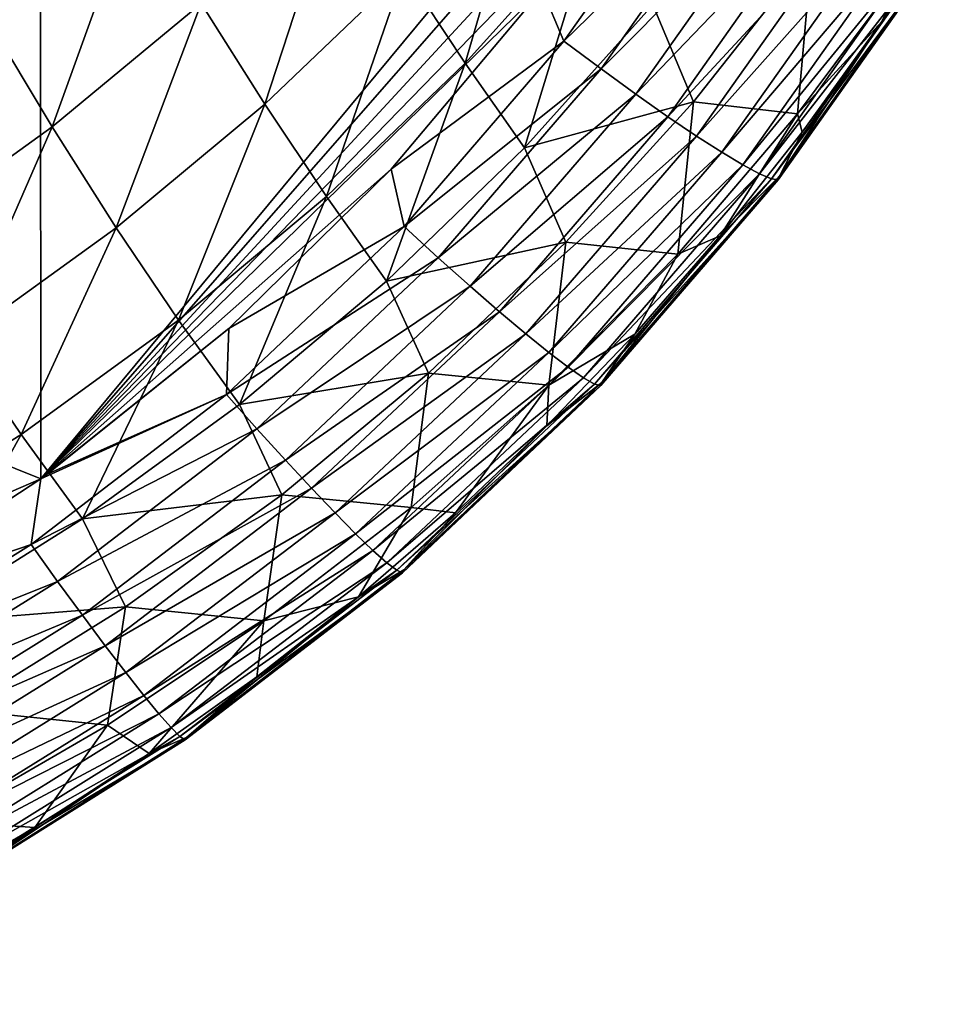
# Model space of a CAD drawing. Header units: metres. Extents: x -105 to 105, y -68 to 103.
# Tile 107 of 256: x 14.69 to 17.55, y -66.4 to -63.4. Entities that reach past the tile are written whole.
import ezdxf

# ---------------------------------------------------------------- set-up
doc = ezdxf.new("R2010")
doc.units = ezdxf.units.M
doc.layers.add('solid_FIT-BATH-150_SW0001_01', color=7, linetype='CONTINUOUS')

msp = doc.modelspace()

# ---------------------------------------------------------------- linework, layer by layer
at = {"layer": 'solid_FIT-BATH-150_SW0001_01'}
for points in [[(14.752053, -61.776466, 12.645953), (11.063119, -63.31295, 12.533631), (14.753344, -64.800461, 12.327582)], [(14.752053, -61.776466, 12.645953), (14.753344, -64.800461, 12.327582), (17.123278, -61.942432, 12.596233)], [(17.123278, -61.942432, 12.596233), (14.753344, -64.800461, 12.327582), (16.922316, -62.322071, 12.559808)], [(16.922316, -62.322071, 12.559808), (14.753344, -64.800461, 12.327582), (16.713194, -62.675835, 12.525928)], [(16.713194, -62.675835, 12.525928), (14.753344, -64.800461, 12.327582), (16.498095, -63.005939, 12.494383)], [(15.858547, -63.253841, 7.228905), (16.253738, -62.818104, 7.342858), (16.04406, -63.535053, 8.10594)], [(16.253738, -62.818104, 7.342858), (16.436867, -63.0994, 8.220419), (16.04406, -63.535053, 8.10594)], [(16.344536, -63.468567, 12.43638), (16.778038, -62.854332, 12.494999), (16.278807, -63.310738, 12.46537)], [(16.899374, -62.928097, 12.452363), (16.778038, -62.854332, 12.494999), (16.344536, -63.468567, 12.43638)], [(15.241898, -63.354038, 6.257498), (15.667521, -62.948689, 6.371611), (15.43479, -63.659836, 7.114017)], [(15.667521, -62.948689, 6.371611), (15.858547, -63.253841, 7.228905), (15.43479, -63.659836, 7.114017)], [(16.458086, -63.553059, 12.39271), (16.899374, -62.928097, 12.452363), (16.344536, -63.468567, 12.43638)], [(17.012604, -62.994823, 12.390539), (16.899374, -62.928097, 12.452363), (16.458086, -63.553059, 12.39271)], [(16.498095, -63.005939, 12.494383), (14.753344, -64.800461, 12.327582), (16.278807, -63.310738, 12.46537)], [(16.564045, -63.629822, 12.329971), (17.012604, -62.994823, 12.390539), (16.458086, -63.553059, 12.39271)], [(17.116493, -63.053898, 12.3114), (17.012604, -62.994823, 12.390539), (16.564045, -63.629822, 12.329971)], [(14.588335, -63.397469, 5.303781), (15.043167, -63.023361, 5.417274), (14.788249, -63.729538, 6.143088)], [(15.043167, -63.023361, 5.417274), (15.241898, -63.354038, 6.257498), (14.788249, -63.729538, 6.143088)], [(16.661264, -63.698132, 12.250044), (17.116493, -63.053898, 12.3114), (16.564045, -63.629822, 12.329971)], [(17.209808, -63.104717, 12.216823), (17.116493, -63.053898, 12.3114), (16.661264, -63.698132, 12.250044)], [(17.31155, -63.408562, 11.259423), (17.54744, -63.045784, 11.29422), (17.478561, -63.201851, 11.430168)], [(17.393, -63.236191, 11.16191), (17.54744, -63.045784, 11.29422), (17.31155, -63.408562, 11.259423)], [(16.04406, -63.535053, 8.10594), (16.436867, -63.0994, 8.220419), (16.224747, -63.792816, 9.007627)], [(16.436867, -63.0994, 8.220419), (16.614862, -63.357834, 9.121975), (16.224747, -63.792816, 9.007627)], [(16.748592, -63.757271, 12.154805), (17.209808, -63.104717, 12.216823), (16.661264, -63.698132, 12.250044)], [(17.291315, -63.14666, 12.108682), (17.209808, -63.104717, 12.216823), (16.748592, -63.757271, 12.154805)], [(16.824875, -63.806515, 12.046133), (17.291315, -63.14666, 12.108682), (16.748592, -63.757271, 12.154805)], [(17.359781, -63.179115, 11.988853), (17.291315, -63.14666, 12.108682), (16.824875, -63.806515, 12.046133)], [(16.888962, -63.845142, 11.925906), (17.359781, -63.179115, 11.988853), (16.824875, -63.806515, 12.046133)], [(17.413973, -63.201477, 11.859213), (17.359781, -63.179115, 11.988853), (16.888962, -63.845142, 11.925906)], [(16.614862, -63.357834, 9.121975), (17.099401, -63.196842, 10.151379), (16.739088, -63.652927, 10.039391)], [(16.739088, -63.652927, 10.039391), (17.099401, -63.196842, 10.151379), (17.055445, -63.689693, 11.054948)], [(16.939703, -63.872437, 11.796001), (17.413973, -63.201477, 11.859213), (16.888962, -63.845142, 11.925906)], [(17.452654, -63.213127, 11.721634), (17.413973, -63.201477, 11.859213), (16.939703, -63.872437, 11.796001)], [(16.975946, -63.887676, 11.658297), (17.452654, -63.213127, 11.721634), (16.939703, -63.872437, 11.796001)], [(17.474596, -63.213455, 11.577994), (17.452654, -63.213127, 11.721634), (16.975946, -63.887676, 11.658297)], [(16.996538, -63.890137, 11.51467), (17.474596, -63.213455, 11.577994), (16.975946, -63.887676, 11.658297)], [(16.996538, -63.890137, 11.51467), (17.00033, -63.879101, 11.367001), (17.478561, -63.201851, 11.430168)], [(16.996538, -63.890137, 11.51467), (17.478561, -63.201851, 11.430168), (17.474596, -63.213455, 11.577994)], [(17.31155, -63.408562, 11.259423), (17.478561, -63.201851, 11.430168), (17.00033, -63.879101, 11.367001)], [(17.099401, -63.196842, 10.151379), (17.393, -63.236191, 11.16191), (17.055445, -63.689693, 11.054948)], [(17.055445, -63.689693, 11.054948), (17.393, -63.236191, 11.16191), (17.31155, -63.408562, 11.259423)], [(15.43479, -63.659836, 7.114017), (15.858547, -63.253841, 7.228905), (15.622503, -63.941093, 7.990733)], [(15.858547, -63.253841, 7.228905), (16.04406, -63.535053, 8.10594), (15.622503, -63.941093, 7.990733)], [(16.278807, -63.310738, 12.46537), (14.753344, -64.800461, 12.327582), (15.819132, -63.85778, 12.413815)], [(16.344536, -63.468567, 12.43638), (16.278807, -63.310738, 12.46537), (15.819132, -63.85778, 12.413815)], [(11.063119, -63.31295, 12.533631), (11.065804, -66.399361, 12.202276), (14.753344, -64.800461, 12.327582)], [(14.788249, -63.729538, 6.143088), (15.241898, -63.354038, 6.257498), (14.982688, -64.036133, 6.998975)], [(15.241898, -63.354038, 6.257498), (15.43479, -63.659836, 7.114017), (14.982688, -64.036133, 6.998975)], [(16.224747, -63.792816, 9.007627), (16.614862, -63.357834, 9.121975), (16.739088, -63.652927, 10.039391)], [(14.588335, -63.397469, 5.303781), (14.788249, -63.729538, 6.143088), (14.30718, -64.075623, 6.029293)], [(17.069847, -63.745388, 11.228411), (17.31155, -63.408562, 11.259423), (17.00033, -63.879101, 11.367001)], [(17.055445, -63.689693, 11.054948), (17.31155, -63.408562, 11.259423), (17.069847, -63.745388, 11.228411)], [(15.858534, -64.032829, 12.383235), (16.344536, -63.468567, 12.43638), (15.819132, -63.85778, 12.413815)], [(16.458086, -63.553059, 12.39271), (16.344536, -63.468567, 12.43638), (15.858534, -64.032829, 12.383235)], [(15.622503, -63.941093, 7.990733), (16.04406, -63.535053, 8.10594), (15.805689, -64.198303, 8.89275)], [(16.04406, -63.535053, 8.10594), (16.224747, -63.792816, 9.007627), (15.805689, -64.198303, 8.89275)], [(15.96253, -64.127754, 12.338719), (16.458086, -63.553059, 12.39271), (15.858534, -64.032829, 12.383235)], [(16.564045, -63.629822, 12.329971), (16.458086, -63.553059, 12.39271), (15.96253, -64.127754, 12.338719)], [(16.059593, -64.214317, 12.275326), (16.564045, -63.629822, 12.329971), (15.96253, -64.127754, 12.338719)], [(16.661264, -63.698132, 12.250044), (16.564045, -63.629822, 12.329971), (16.059593, -64.214317, 12.275326)], [(14.982688, -64.036133, 6.998975), (15.43479, -63.659836, 7.114017), (15.172276, -64.317589, 7.875508)], [(15.43479, -63.659836, 7.114017), (15.622503, -63.941093, 7.990733), (15.172276, -64.317589, 7.875508)], [(16.224747, -63.792816, 9.007627), (16.739088, -63.652927, 10.039391), (16.350451, -64.080437, 9.926647)], [(16.350451, -64.080437, 9.926647), (16.739088, -63.652927, 10.039391), (16.691124, -64.11628, 10.94732)], [(16.739088, -63.652927, 10.039391), (17.055445, -63.689693, 11.054948), (16.691124, -64.11628, 10.94732)], [(16.148676, -64.291687, 12.194921), (16.661264, -63.698132, 12.250044), (16.059593, -64.214317, 12.275326)], [(16.748592, -63.757271, 12.154805), (16.661264, -63.698132, 12.250044), (16.148676, -64.291687, 12.194921)], [(16.691124, -64.11628, 10.94732), (17.055445, -63.689693, 11.054948), (16.82023, -64.061249, 11.200429)], [(17.055445, -63.689693, 11.054948), (17.069847, -63.745388, 11.228411), (16.82023, -64.061249, 11.200429)], [(14.30718, -64.075623, 6.029293), (14.788249, -63.729538, 6.143088), (14.502694, -64.383156, 6.884614)], [(14.788249, -63.729538, 6.143088), (14.982688, -64.036133, 6.998975), (14.502694, -64.383156, 6.884614)], [(16.228729, -64.359047, 12.099373), (16.748592, -63.757271, 12.154805), (16.148676, -64.291687, 12.194921)], [(16.824875, -63.806515, 12.046133), (16.748592, -63.757271, 12.154805), (16.228729, -64.359047, 12.099373)], [(16.82023, -64.061249, 11.200429), (17.069847, -63.745388, 11.228411), (17.00033, -63.879101, 11.367001)], [(15.805689, -64.198303, 8.89275), (16.224747, -63.792816, 9.007627), (16.350451, -64.080437, 9.926647)], [(16.298698, -64.415565, 11.990545), (16.824875, -63.806515, 12.046133), (16.228729, -64.359047, 12.099373)], [(16.888962, -63.845142, 11.925906), (16.824875, -63.806515, 12.046133), (16.298698, -64.415565, 11.990545)], [(16.35754, -64.460419, 11.870307), (16.888962, -63.845142, 11.925906), (16.298698, -64.415565, 11.990545)], [(16.939703, -63.872437, 11.796001), (16.888962, -63.845142, 11.925906), (16.35754, -64.460419, 11.870307)], [(15.819132, -63.85778, 12.413815), (14.753344, -64.800461, 12.327582), (15.325601, -64.342407, 12.368917)], [(15.858534, -64.032829, 12.383235), (15.819132, -63.85778, 12.413815), (15.325601, -64.342407, 12.368917)], [(16.4042, -64.492775, 11.740523), (16.939703, -63.872437, 11.796001), (16.35754, -64.460419, 11.870307)], [(16.975946, -63.887676, 11.658297), (16.939703, -63.872437, 11.796001), (16.4042, -64.492775, 11.740523)], [(16.456779, -64.516716, 11.459785), (16.460602, -64.506645, 11.312562), (17.00033, -63.879101, 11.367001)], [(16.456779, -64.516716, 11.459785), (17.00033, -63.879101, 11.367001), (16.996538, -63.890137, 11.51467)], [(16.82023, -64.061249, 11.200429), (17.00033, -63.879101, 11.367001), (16.460602, -64.506645, 11.312562)], [(16.43763, -64.511818, 11.60306), (16.975946, -63.887676, 11.658297), (16.4042, -64.492775, 11.740523)], [(16.996538, -63.890137, 11.51467), (16.975946, -63.887676, 11.658297), (16.43763, -64.511818, 11.60306)], [(16.456779, -64.516716, 11.459785), (16.996538, -63.890137, 11.51467), (16.43763, -64.511818, 11.60306)], [(15.172276, -64.317589, 7.875508), (15.622503, -63.941093, 7.990733), (15.357632, -64.574409, 8.777985)], [(15.622503, -63.941093, 7.990733), (15.805689, -64.198303, 8.89275), (15.357632, -64.574409, 8.777985)], [(14.502694, -64.383156, 6.884614), (14.982688, -64.036133, 6.998975), (14.693678, -64.664963, 7.761026)], [(14.982688, -64.036133, 6.998975), (15.172276, -64.317589, 7.875508), (14.693678, -64.664963, 7.761026)], [(15.31807, -64.543404, 12.336179), (15.858534, -64.032829, 12.383235), (15.325601, -64.342407, 12.368917)], [(15.96253, -64.127754, 12.338719), (15.858534, -64.032829, 12.383235), (15.31807, -64.543404, 12.336179)], [(16.560404, -64.359909, 11.174758), (16.82023, -64.061249, 11.200429), (16.460602, -64.506645, 11.312562)], [(16.691124, -64.11628, 10.94732), (16.82023, -64.061249, 11.200429), (16.560404, -64.359909, 11.174758)], [(15.805689, -64.198303, 8.89275), (16.350451, -64.080437, 9.926647), (15.932953, -64.478889, 9.813632)], [(15.932953, -64.478889, 9.813632), (16.350451, -64.080437, 9.926647), (16.299398, -64.515495, 10.839413)], [(16.350451, -64.080437, 9.926647), (16.691124, -64.11628, 10.94732), (16.299398, -64.515495, 10.839413)], [(16.299398, -64.515495, 10.839413), (16.691124, -64.11628, 10.94732), (16.560404, -64.359909, 11.174758)], [(15.410867, -64.64782, 12.291094), (15.96253, -64.127754, 12.338719), (15.31807, -64.543404, 12.336179)], [(16.059593, -64.214317, 12.275326), (15.96253, -64.127754, 12.338719), (15.410867, -64.64782, 12.291094)], [(15.357632, -64.574409, 8.777985), (15.805689, -64.198303, 8.89275), (15.932953, -64.478889, 9.813632)], [(15.497519, -64.743355, 12.227393), (16.059593, -64.214317, 12.275326), (15.410867, -64.64782, 12.291094)], [(16.148676, -64.291687, 12.194921), (16.059593, -64.214317, 12.275326), (15.497519, -64.743355, 12.227393)], [(15.577096, -64.829086, 12.146914), (16.148676, -64.291687, 12.194921), (15.497519, -64.743355, 12.227393)], [(16.228729, -64.359047, 12.099373), (16.148676, -64.291687, 12.194921), (15.577096, -64.829086, 12.146914)], [(14.693678, -64.664963, 7.761026), (15.172276, -64.317589, 7.875508), (14.880715, -64.921555, 8.66402)], [(15.172276, -64.317589, 7.875508), (15.357632, -64.574409, 8.777985), (14.880715, -64.921555, 8.66402)], [(15.325601, -64.342407, 12.368917), (14.753344, -64.800461, 12.327582), (14.772946, -64.786171, 12.328854)], [(15.31807, -64.543404, 12.336179), (15.325601, -64.342407, 12.368917), (14.772946, -64.786171, 12.328854)], [(15.648668, -64.904091, 12.051496), (16.228729, -64.359047, 12.099373), (15.577096, -64.829086, 12.146914)], [(16.298698, -64.415565, 11.990545), (16.228729, -64.359047, 12.099373), (15.648668, -64.904091, 12.051496)], [(16.293346, -64.639191, 11.152187), (16.560404, -64.359909, 11.174758), (16.460602, -64.506645, 11.312562)], [(16.299398, -64.515495, 10.839413), (16.560404, -64.359909, 11.174758), (16.293346, -64.639191, 11.152187)], [(14.502694, -64.383156, 6.884614), (14.693678, -64.664963, 7.761026), (14.186992, -64.983719, 7.648031)], [(15.711308, -64.967461, 11.942976), (16.298698, -64.415565, 11.990545), (15.648668, -64.904091, 12.051496)], [(16.35754, -64.460419, 11.870307), (16.298698, -64.415565, 11.990545), (15.711308, -64.967461, 11.942976)], [(15.357632, -64.574409, 8.777985), (15.932953, -64.478889, 9.813632), (15.486453, -64.848503, 9.70092)], [(15.486453, -64.848503, 9.70092), (15.932953, -64.478889, 9.813632), (15.879848, -64.887299, 10.731663)], [(15.764084, -65.018265, 11.823194), (16.35754, -64.460419, 11.870307), (15.711308, -64.967461, 11.942976)], [(16.4042, -64.492775, 11.740523), (16.35754, -64.460419, 11.870307), (15.764084, -65.018265, 11.823194)], [(15.932953, -64.478889, 9.813632), (16.299398, -64.515495, 10.839413), (15.879848, -64.887299, 10.731663)], [(15.806067, -65.055588, 11.693987), (16.4042, -64.492775, 11.740523), (15.764084, -65.018265, 11.823194)], [(16.43763, -64.511818, 11.60306), (16.4042, -64.492775, 11.740523), (15.806067, -65.055588, 11.693987)], [(15.853939, -65.086121, 11.414656), (15.857968, -65.077492, 11.268209), (16.460602, -64.506645, 11.312562)], [(15.853939, -65.086121, 11.414656), (16.460602, -64.506645, 11.312562), (16.456779, -64.516716, 11.459785)], [(16.293346, -64.639191, 11.152187), (16.460602, -64.506645, 11.312562), (15.857968, -65.077492, 11.268209)], [(15.836329, -65.078514, 11.557195), (16.43763, -64.511818, 11.60306), (15.806067, -65.055588, 11.693987)], [(16.456779, -64.516716, 11.459785), (16.43763, -64.511818, 11.60306), (15.836329, -65.078514, 11.557195)], [(15.853939, -65.086121, 11.414656), (16.456779, -64.516716, 11.459785), (15.836329, -65.078514, 11.557195)], [(15.879848, -64.887299, 10.731663), (16.299398, -64.515495, 10.839413), (16.015072, -64.904137, 11.132049)], [(16.299398, -64.515495, 10.839413), (16.293346, -64.639191, 11.152187), (16.015072, -64.904137, 11.132049)], [(14.724012, -65.000198, 12.295295), (15.31807, -64.543404, 12.336179), (14.753344, -64.800461, 12.327582)], [(15.410867, -64.64782, 12.291094), (15.31807, -64.543404, 12.336179), (14.724012, -65.000198, 12.295295)], [(15.31807, -64.543404, 12.336179), (14.772946, -64.786171, 12.328854), (14.753344, -64.800461, 12.327582)], [(14.880715, -64.921555, 8.66402), (15.357632, -64.574409, 8.777985), (15.486453, -64.848503, 9.70092)], [(14.804782, -65.112549, 12.249951), (15.410867, -64.64782, 12.291094), (14.724012, -65.000198, 12.295295)], [(15.497519, -64.743355, 12.227393), (15.410867, -64.64782, 12.291094), (14.804782, -65.112549, 12.249951)], [(16.015072, -64.904137, 11.132049), (16.293346, -64.639191, 11.152187), (15.857968, -65.077492, 11.268209)], [(14.186992, -64.983719, 7.648031), (14.693678, -64.664963, 7.761026), (14.375069, -65.24025, 8.551525)], [(14.693678, -64.664963, 7.761026), (14.880715, -64.921555, 8.66402), (14.375069, -65.24025, 8.551525)], [(14.880249, -65.215645, 12.186303), (15.497519, -64.743355, 12.227393), (14.804782, -65.112549, 12.249951)], [(15.577096, -64.829086, 12.146914), (15.497519, -64.743355, 12.227393), (14.880249, -65.215645, 12.186303)], [(14.753344, -64.800461, 12.327582), (11.065804, -66.399361, 12.202276), (14.148794, -65.196419, 12.293063)], [(14.724012, -65.000198, 12.295295), (14.753344, -64.800461, 12.327582), (14.148794, -65.196419, 12.293063)], [(14.949615, -65.308495, 12.106147), (15.577096, -64.829086, 12.146914), (14.880249, -65.215645, 12.186303)], [(15.648668, -64.904091, 12.051496), (15.577096, -64.829086, 12.146914), (14.949615, -65.308495, 12.106147)], [(14.880715, -64.921555, 8.66402), (15.486453, -64.848503, 9.70092), (15.010933, -65.189713, 9.589116)], [(15.010933, -65.189713, 9.589116), (15.486453, -64.848503, 9.70092), (15.432303, -65.232056, 10.624562)], [(15.486453, -64.848503, 9.70092), (15.879848, -64.887299, 10.731663), (15.432303, -65.232056, 10.624562)], [(15.432303, -65.232056, 10.624562), (15.879848, -64.887299, 10.731663), (15.720157, -65.159485, 11.113571)], [(15.879848, -64.887299, 10.731663), (16.015072, -64.904137, 11.132049), (15.720157, -65.159485, 11.113571)], [(14.375069, -65.24025, 8.551525), (14.880715, -64.921555, 8.66402), (15.010933, -65.189713, 9.589116)], [(15.012077, -65.390091, 12.011281), (15.648668, -64.904091, 12.051496), (14.949615, -65.308495, 12.106147)], [(15.711308, -64.967461, 11.942976), (15.648668, -64.904091, 12.051496), (15.012077, -65.390091, 12.011281)], [(15.720157, -65.159485, 11.113571), (16.015072, -64.904137, 11.132049), (15.857968, -65.077492, 11.268209)], [(15.066837, -65.459457, 11.903501), (15.711308, -64.967461, 11.942976), (15.012077, -65.390091, 12.011281)], [(15.764084, -65.018265, 11.823194), (15.711308, -64.967461, 11.942976), (15.066837, -65.459457, 11.903501)], [(14.078777, -65.403923, 12.260541), (14.724012, -65.000198, 12.295295), (14.148794, -65.196419, 12.293063)], [(14.804782, -65.112549, 12.249951), (14.724012, -65.000198, 12.295295), (14.078777, -65.403923, 12.260541)], [(15.113092, -65.515587, 11.784604), (15.764084, -65.018265, 11.823194), (15.066837, -65.459457, 11.903501)], [(15.806067, -65.055588, 11.693987), (15.764084, -65.018265, 11.823194), (15.113092, -65.515587, 11.784604)], [(15.150043, -65.557487, 11.656387), (15.806067, -65.055588, 11.693987), (15.113092, -65.515587, 11.784604)], [(15.836329, -65.078514, 11.557195), (15.806067, -65.055588, 11.693987), (15.150043, -65.557487, 11.656387)], [(15.176889, -65.584167, 11.520648), (15.836329, -65.078514, 11.557195), (15.150043, -65.557487, 11.656387)], [(15.853939, -65.086121, 11.414656), (15.836329, -65.078514, 11.557195), (15.176889, -65.584167, 11.520648)], [(15.19283, -65.594627, 11.379183), (15.197064, -65.587868, 11.233788), (15.857968, -65.077492, 11.268209)], [(15.19283, -65.594627, 11.379183), (15.857968, -65.077492, 11.268209), (15.853939, -65.086121, 11.414656)], [(15.720157, -65.159485, 11.113571), (15.857968, -65.077492, 11.268209), (15.197064, -65.587868, 11.233788)], [(15.19283, -65.594627, 11.379183), (15.853939, -65.086121, 11.414656), (15.176889, -65.584167, 11.520648)], [(14.147632, -65.522285, 12.215232), (14.804782, -65.112549, 12.249951), (14.078777, -65.403923, 12.260541)], [(14.880249, -65.215645, 12.186303), (14.804782, -65.112549, 12.249951), (14.147632, -65.522285, 12.215232)], [(15.4106, -65.40303, 11.097486), (15.720157, -65.159485, 11.113571), (15.197064, -65.587868, 11.233788)], [(15.432303, -65.232056, 10.624562), (15.720157, -65.159485, 11.113571), (15.4106, -65.40303, 11.097486)], [(14.375069, -65.24025, 8.551525), (15.010933, -65.189713, 9.589116), (14.506361, -65.503029, 9.478803)], [(14.506361, -65.503029, 9.478803), (15.010933, -65.189713, 9.589116), (14.956601, -65.550186, 10.518609)], [(15.010933, -65.189713, 9.589116), (15.432303, -65.232056, 10.624562), (14.956601, -65.550186, 10.518609)], [(14.212008, -65.631187, 12.151957), (14.880249, -65.215645, 12.186303), (14.147632, -65.522285, 12.215232)], [(14.949615, -65.308495, 12.106147), (14.880249, -65.215645, 12.186303), (14.212008, -65.631187, 12.151957)], [(14.956601, -65.550186, 10.518609), (15.432303, -65.232056, 10.624562), (15.083789, -65.636177, 11.083446)], [(15.432303, -65.232056, 10.624562), (15.4106, -65.40303, 11.097486), (15.083789, -65.636177, 11.083446)], [(14.271232, -65.729576, 12.072462), (14.949615, -65.308495, 12.106147), (14.212008, -65.631187, 12.151957)], [(15.012077, -65.390091, 12.011281), (14.949615, -65.308495, 12.106147), (14.271232, -65.729576, 12.072462)], [(14.324629, -65.816399, 11.978494), (15.012077, -65.390091, 12.011281), (14.271232, -65.729576, 12.072462)], [(15.066837, -65.459457, 11.903501), (15.012077, -65.390091, 12.011281), (14.324629, -65.816399, 11.978494)], [(15.083789, -65.636177, 11.083446), (15.4106, -65.40303, 11.097486), (15.197064, -65.587868, 11.233788)], [(14.371525, -65.890617, 11.871798), (15.066837, -65.459457, 11.903501), (14.324629, -65.816399, 11.978494)], [(15.113092, -65.515587, 11.784604), (15.066837, -65.459457, 11.903501), (14.371525, -65.890617, 11.871798)], [(14.411247, -65.951172, 11.75412), (15.113092, -65.515587, 11.784604), (14.371525, -65.890617, 11.871798)], [(15.150043, -65.557487, 11.656387), (15.113092, -65.515587, 11.784604), (14.411247, -65.951172, 11.75412)], [(14.506361, -65.503029, 9.478803), (14.956601, -65.550186, 10.518609), (14.452534, -65.842369, 10.414215)], [(14.443122, -65.997025, 11.627208), (15.150043, -65.557487, 11.656387), (14.411247, -65.951172, 11.75412)], [(15.176889, -65.584167, 11.520648), (15.150043, -65.557487, 11.656387), (14.443122, -65.997025, 11.627208)], [(14.452534, -65.842369, 10.414215), (14.956601, -65.550186, 10.518609), (14.735292, -65.860893, 11.070907)], [(14.956601, -65.550186, 10.518609), (15.083789, -65.636177, 11.083446), (14.735292, -65.860893, 11.070907)], [(14.466474, -66.027115, 11.492806), (15.176889, -65.584167, 11.520648), (14.443122, -65.997025, 11.627208)], [(15.19283, -65.594627, 11.379183), (15.176889, -65.584167, 11.520648), (14.466474, -66.027115, 11.492806)], [(14.480629, -66.040405, 11.352661), (14.484914, -66.035835, 11.20852), (15.197064, -65.587868, 11.233788)], [(14.480629, -66.040405, 11.352661), (15.197064, -65.587868, 11.233788), (15.19283, -65.594627, 11.379183)], [(15.083789, -65.636177, 11.083446), (15.197064, -65.587868, 11.233788), (14.484914, -66.035835, 11.20852)], [(14.480629, -66.040405, 11.352661), (15.19283, -65.594627, 11.379183), (14.466474, -66.027115, 11.492806)], [(14.735292, -65.860893, 11.070907), (15.083789, -65.636177, 11.083446), (14.484914, -66.035835, 11.20852)], [(14.452534, -65.842369, 10.414215), (14.735292, -65.860893, 11.070907), (14.365171, -66.07618, 11.060447)], [(14.365171, -66.07618, 11.060447), (14.735292, -65.860893, 11.070907), (14.484914, -66.035835, 11.20852)]]:
    msp.add_3dface(points, dxfattribs=at)

doc.saveas('drawing.dxf')
